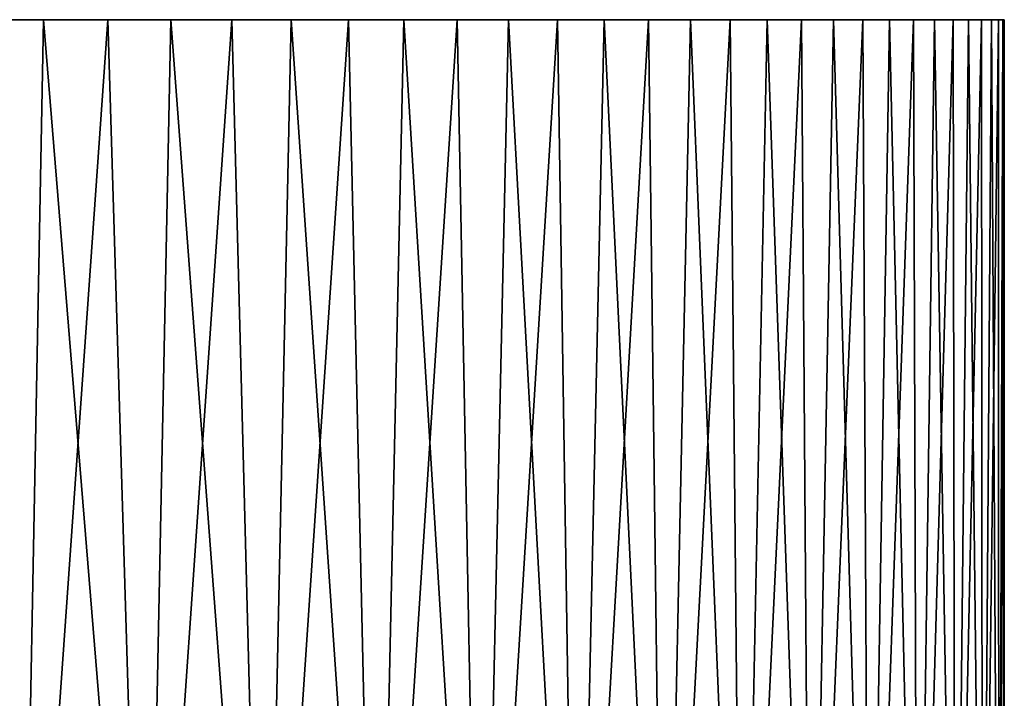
# Model space of a CAD drawing. Header units: metres. Extents: x -105 to 105, y -68 to 103.
# Tile 79 of 256: x -59 to -45, y 94 to 103. Entities that reach past the tile are written whole.
import ezdxf

# ---------------------------------------------------------------- set-up
doc = ezdxf.new("R2010")
doc.units = ezdxf.units.M
doc.layers.add('solid_FIT-BATH-150_SW0001', color=7, linetype='CONTINUOUS')

msp = doc.modelspace()

# ---------------------------------------------------------------- linework, layer by layer
at = {"layer": 'solid_FIT-BATH-150_SW0001'}
for points in [[(-58.780521, 85.585892, -25.940941), (-60.622257, 85.585892, -27.03372), (-59.372124, 103.085892, -26.311424)], [(-58.446777, 103.085892, 24.316277), (-58.446823, 103.085892, -25.723301), (-59.372124, 103.085892, -26.311424)], [(-58.780521, 85.585892, -25.940941), (-59.372124, 103.085892, -26.311424), (-58.446823, 103.085892, -25.723301)], [(-59.372086, 103.085892, 24.904404), (-58.446777, 103.085892, 24.316277), (-59.372124, 103.085892, -26.311424)], [(-58.78083, 85.585892, 24.534143), (-58.446777, 103.085892, 24.316277), (-59.372086, 103.085892, 24.904404)], [(-58.78083, 85.585892, 24.534143), (-57.021729, 85.585892, 23.312784), (-58.446777, 103.085892, 24.316277)], [(-58.780521, 85.585892, -25.940941), (-58.446823, 103.085892, -25.723301), (-57.544865, 103.085892, -25.102619)], [(-57.021435, 85.585892, -24.719561), (-58.780521, 85.585892, -25.940941), (-57.544865, 103.085892, -25.102619)], [(-57.544819, 103.085892, 23.695587), (-57.544865, 103.085892, -25.102619), (-58.446823, 103.085892, -25.723301)], [(-58.446777, 103.085892, 24.316277), (-57.544819, 103.085892, 23.695587), (-58.446823, 103.085892, -25.723301)], [(-57.021729, 85.585892, 23.312784), (-57.544819, 103.085892, 23.695587), (-58.446777, 103.085892, 24.316277)], [(-56.664944, 103.085892, 23.041409), (-56.665001, 103.085892, -24.44845), (-57.544865, 103.085892, -25.102619)], [(-57.021435, 85.585892, -24.719561), (-57.544865, 103.085892, -25.102619), (-56.665001, 103.085892, -24.44845)], [(-57.544819, 103.085892, 23.695587), (-56.664944, 103.085892, 23.041409), (-57.544865, 103.085892, -25.102619)], [(-57.021729, 85.585892, 23.312784), (-56.664944, 103.085892, 23.041409), (-57.544819, 103.085892, 23.695587)], [(-57.021729, 85.585892, 23.312784), (-55.35424, 85.585892, 21.969044), (-56.664944, 103.085892, 23.041409)], [(-57.021435, 85.585892, -24.719561), (-56.665001, 103.085892, -24.44845), (-55.809441, 103.085892, -23.762575)], [(-55.353962, 85.585892, -23.375799), (-57.021435, 85.585892, -24.719561), (-55.809441, 103.085892, -23.762575)], [(-55.80938, 103.085892, 22.355528), (-55.809441, 103.085892, -23.762575), (-56.665001, 103.085892, -24.44845)], [(-56.664944, 103.085892, 23.041409), (-55.80938, 103.085892, 22.355528), (-56.665001, 103.085892, -24.44845)], [(-55.35424, 85.585892, 21.969044), (-55.80938, 103.085892, 22.355528), (-56.664944, 103.085892, 23.041409)], [(-54.980656, 103.085892, 21.63982), (-54.980709, 103.085892, -23.046867), (-55.809441, 103.085892, -23.762575)], [(-55.353962, 85.585892, -23.375799), (-55.809441, 103.085892, -23.762575), (-54.980709, 103.085892, -23.046867)], [(-55.80938, 103.085892, 22.355528), (-54.980656, 103.085892, 21.63982), (-55.809441, 103.085892, -23.762575)], [(-55.35424, 85.585892, 21.969044), (-54.980656, 103.085892, 21.63982), (-55.80938, 103.085892, 22.355528)], [(-55.35424, 85.585892, 21.969044), (-53.786861, 85.585892, 20.509769), (-54.980656, 103.085892, 21.63982)], [(-55.353962, 85.585892, -23.375799), (-54.980709, 103.085892, -23.046867), (-54.177513, 103.085892, -22.300245)], [(-53.786602, 85.585892, -21.916508), (-55.353962, 85.585892, -23.375799), (-54.177513, 103.085892, -22.300245)], [(-54.177471, 103.085892, 20.893209), (-54.177513, 103.085892, -22.300245), (-54.980709, 103.085892, -23.046867)], [(-54.980656, 103.085892, 21.63982), (-54.177471, 103.085892, 20.893209), (-54.980709, 103.085892, -23.046867)], [(-53.786861, 85.585892, 20.509769), (-54.177471, 103.085892, 20.893209), (-54.980656, 103.085892, 21.63982)], [(-53.402473, 103.085892, 20.118279), (-53.4025, 103.085892, -21.525305), (-54.177513, 103.085892, -22.300245)], [(-53.786602, 85.585892, -21.916508), (-54.177513, 103.085892, -22.300245), (-53.4025, 103.085892, -21.525305)], [(-54.177471, 103.085892, 20.893209), (-53.402473, 103.085892, 20.118279), (-54.177513, 103.085892, -22.300245)], [(-53.786861, 85.585892, 20.509769), (-53.402473, 103.085892, 20.118279), (-54.177471, 103.085892, 20.893209)], [(-53.786861, 85.585892, 20.509769), (-52.327579, 85.585892, 18.9424), (-53.402473, 103.085892, 20.118279)], [(-53.786602, 85.585892, -21.916508), (-53.4025, 103.085892, -21.525305), (-52.657047, 103.085892, -20.72324)], [(-52.327339, 85.585892, -20.349119), (-53.786602, 85.585892, -21.916508), (-52.657047, 103.085892, -20.72324)], [(-52.657024, 103.085892, 19.316216), (-52.657047, 103.085892, -20.72324), (-53.4025, 103.085892, -21.525305)], [(-53.402473, 103.085892, 20.118279), (-52.657024, 103.085892, 19.316216), (-53.4025, 103.085892, -21.525305)], [(-52.327579, 85.585892, 18.9424), (-52.657024, 103.085892, 19.316216), (-53.402473, 103.085892, 20.118279)], [(-51.940399, 103.085892, 18.486387), (-51.940422, 103.085892, -19.89341), (-52.657047, 103.085892, -20.72324)], [(-52.327339, 85.585892, -20.349119), (-52.657047, 103.085892, -20.72324), (-51.940422, 103.085892, -19.89341)], [(-52.657024, 103.085892, 19.316216), (-51.940399, 103.085892, 18.486387), (-52.657047, 103.085892, -20.72324)], [(-52.327579, 85.585892, 18.9424), (-51.940399, 103.085892, 18.486387), (-52.657024, 103.085892, 19.316216)], [(-52.327579, 85.585892, 18.9424), (-50.983829, 85.585892, 17.27492), (-51.940399, 103.085892, 18.486387)], [(-52.327339, 85.585892, -20.349119), (-51.940422, 103.085892, -19.89341), (-51.255264, 103.085892, -19.038916)], [(-50.983608, 85.585892, -18.681622), (-52.327339, 85.585892, -20.349119), (-51.255264, 103.085892, -19.038916)], [(-51.255245, 103.085892, 17.631893), (-51.255264, 103.085892, -19.038916), (-51.940422, 103.085892, -19.89341)], [(-51.940399, 103.085892, 18.486387), (-51.255245, 103.085892, 17.631893), (-51.940422, 103.085892, -19.89341)], [(-50.983829, 85.585892, 17.27492), (-51.255245, 103.085892, 17.631893), (-51.940399, 103.085892, 18.486387)], [(-50.601685, 103.085892, 16.752682), (-50.601704, 103.085892, -18.15971), (-51.255264, 103.085892, -19.038916)], [(-50.983608, 85.585892, -18.681622), (-51.255264, 103.085892, -19.038916), (-50.601704, 103.085892, -18.15971)], [(-51.255245, 103.085892, 17.631893), (-50.601685, 103.085892, 16.752682), (-51.255264, 103.085892, -19.038916)], [(-50.983829, 85.585892, 17.27492), (-50.601685, 103.085892, 16.752682), (-51.255245, 103.085892, 17.631893)], [(-50.983829, 85.585892, 17.27492), (-49.762459, 85.585892, 15.515824), (-50.601685, 103.085892, 16.752682)], [(-50.983608, 85.585892, -18.681622), (-50.601704, 103.085892, -18.15971), (-49.980007, 103.085892, -17.256365)], [(-49.76226, 85.585892, -16.922512), (-50.983608, 85.585892, -18.681622), (-49.980007, 103.085892, -17.256365)], [(-49.97998, 103.085892, 15.849331), (-49.980007, 103.085892, -17.256365), (-50.601704, 103.085892, -18.15971)], [(-50.601685, 103.085892, 16.752682), (-49.97998, 103.085892, 15.849331), (-50.601704, 103.085892, -18.15971)], [(-49.762459, 85.585892, 15.515824), (-49.97998, 103.085892, 15.849331), (-50.601685, 103.085892, 16.752682)], [(-49.392498, 103.085892, 14.925166), (-49.392525, 103.085892, -16.332203), (-49.980007, 103.085892, -17.256365)], [(-49.76226, 85.585892, -16.922512), (-49.980007, 103.085892, -17.256365), (-49.392525, 103.085892, -16.332203)], [(-49.97998, 103.085892, 15.849331), (-49.392498, 103.085892, 14.925166), (-49.980007, 103.085892, -17.256365)], [(-49.762459, 85.585892, 15.515824), (-49.392498, 103.085892, 14.925166), (-49.97998, 103.085892, 15.849331)], [(-49.762459, 85.585892, 15.515824), (-48.669689, 85.585892, 13.674081), (-49.392498, 103.085892, 14.925166)], [(-49.76226, 85.585892, -16.922512), (-49.392525, 103.085892, -16.332203), (-48.838646, 103.085892, -15.386083)], [(-48.669514, 85.585892, -15.080755), (-49.76226, 85.585892, -16.922512), (-48.838646, 103.085892, -15.386083)], [(-48.838623, 103.085892, 13.979047), (-48.838646, 103.085892, -15.386083), (-49.392525, 103.085892, -16.332203)], [(-49.392498, 103.085892, 14.925166), (-48.838623, 103.085892, 13.979047), (-49.392525, 103.085892, -16.332203)], [(-48.669689, 85.585892, 13.674081), (-48.838623, 103.085892, 13.979047), (-49.392498, 103.085892, 14.925166)], [(-48.319397, 103.085892, 13.013037), (-48.319416, 103.085892, -14.420071), (-48.838646, 103.085892, -15.386083)], [(-48.669514, 85.585892, -15.080755), (-48.838646, 103.085892, -15.386083), (-48.319416, 103.085892, -14.420071)], [(-48.838623, 103.085892, 13.979047), (-48.319397, 103.085892, 13.013037), (-48.838646, 103.085892, -15.386083)], [(-48.669689, 85.585892, 13.674081), (-48.319397, 103.085892, 13.013037), (-48.838623, 103.085892, 13.979047)], [(-48.669689, 85.585892, 13.674081), (-47.711094, 85.585892, 11.759073), (-48.319397, 103.085892, 13.013037)], [(-48.669514, 85.585892, -15.080755), (-48.319416, 103.085892, -14.420071), (-47.836636, 103.085892, -13.43733)], [(-47.710941, 85.585892, -13.165736), (-48.669514, 85.585892, -15.080755), (-47.836636, 103.085892, -13.43733)], [(-47.83662, 103.085892, 12.0303), (-47.836636, 103.085892, -13.43733), (-48.319416, 103.085892, -14.420071)], [(-48.319397, 103.085892, 13.013037), (-47.83662, 103.085892, 12.0303), (-48.319416, 103.085892, -14.420071)], [(-47.711094, 85.585892, 11.759073), (-47.83662, 103.085892, 12.0303), (-48.319397, 103.085892, 13.013037)], [(-47.389542, 103.085892, 11.029301), (-47.389553, 103.085892, -12.436327), (-47.836636, 103.085892, -13.43733)], [(-47.710941, 85.585892, -13.165736), (-47.836636, 103.085892, -13.43733), (-47.389553, 103.085892, -12.436327)], [(-47.83662, 103.085892, 12.0303), (-47.389542, 103.085892, 11.029301), (-47.836636, 103.085892, -13.43733)], [(-47.711094, 85.585892, 11.759073), (-47.389542, 103.085892, 11.029301), (-47.83662, 103.085892, 12.0303)], [(-47.711094, 85.585892, 11.759073), (-46.89156, 85.585892, 9.78056), (-47.389542, 103.085892, 11.029301)], [(-47.710941, 85.585892, -13.165736), (-47.389553, 103.085892, -12.436327), (-46.979366, 103.085892, -11.420009)], [(-46.89143, 85.585892, -11.187212), (-47.710941, 85.585892, -13.165736), (-46.979366, 103.085892, -11.420009)], [(-46.979359, 103.085892, 10.012984), (-46.979366, 103.085892, -11.420009), (-47.389553, 103.085892, -12.436327)], [(-47.389542, 103.085892, 11.029301), (-46.979359, 103.085892, 10.012984), (-47.389553, 103.085892, -12.436327)], [(-46.89156, 85.585892, 9.78056), (-46.979359, 103.085892, 10.012984), (-47.389542, 103.085892, 11.029301)], [(-46.607021, 103.085892, 8.983425), (-46.607033, 103.085892, -10.39045), (-46.979366, 103.085892, -11.420009)], [(-46.89143, 85.585892, -11.187212), (-46.979366, 103.085892, -11.420009), (-46.607033, 103.085892, -10.39045)], [(-46.979359, 103.085892, 10.012984), (-46.607021, 103.085892, 8.983425), (-46.979366, 103.085892, -11.420009)], [(-46.89156, 85.585892, 9.78056), (-46.607021, 103.085892, 8.983425), (-46.979359, 103.085892, 10.012984)], [(-46.89156, 85.585892, 9.78056), (-46.215252, 85.585892, 7.748622), (-46.607021, 103.085892, 8.983425)], [(-46.89143, 85.585892, -11.187212), (-46.607033, 103.085892, -10.39045), (-46.272034, 103.085892, -9.346453)], [(-46.215149, 85.585892, -9.155267), (-46.89143, 85.585892, -11.187212), (-46.272034, 103.085892, -9.346453)], [(-46.272026, 103.085892, 7.939425), (-46.272034, 103.085892, -9.346453), (-46.607033, 103.085892, -10.39045)], [(-46.607021, 103.085892, 8.983425), (-46.272026, 103.085892, 7.939425), (-46.607033, 103.085892, -10.39045)], [(-46.215252, 85.585892, 7.748622), (-46.272026, 103.085892, 7.939425), (-46.607021, 103.085892, 8.983425)], [(-45.975544, 103.085892, 6.884716), (-45.975555, 103.085892, -8.291749), (-46.272034, 103.085892, -9.346453)], [(-46.215149, 85.585892, -9.155267), (-46.272034, 103.085892, -9.346453), (-45.975555, 103.085892, -8.291749)], [(-46.272026, 103.085892, 7.939425), (-45.975544, 103.085892, 6.884716), (-46.272034, 103.085892, -9.346453)], [(-46.215252, 85.585892, 7.748622), (-45.975544, 103.085892, 6.884716), (-46.272026, 103.085892, 7.939425)], [(-46.215252, 85.585892, 7.748622), (-45.685627, 85.585892, 5.673615), (-45.975544, 103.085892, 6.884716)], [(-46.215149, 85.585892, -9.155267), (-45.975555, 103.085892, -8.291749), (-45.717926, 103.085892, -7.226991)], [(-45.685551, 85.585892, -7.080253), (-46.215149, 85.585892, -9.155267), (-45.717926, 103.085892, -7.226991)], [(-45.717918, 103.085892, 5.819952), (-45.717926, 103.085892, -7.226991), (-45.975555, 103.085892, -8.291749)], [(-45.975544, 103.085892, 6.884716), (-45.717918, 103.085892, 5.819952), (-45.975555, 103.085892, -8.291749)], [(-45.685627, 85.585892, 5.673615), (-45.717918, 103.085892, 5.819952), (-45.975544, 103.085892, 6.884716)], [(-45.499001, 103.085892, 4.745112), (-45.499012, 103.085892, -6.152155), (-45.717926, 103.085892, -7.226991)], [(-45.685551, 85.585892, -7.080253), (-45.717926, 103.085892, -7.226991), (-45.499012, 103.085892, -6.152155)], [(-45.717918, 103.085892, 5.819952), (-45.499001, 103.085892, 4.745112), (-45.717926, 103.085892, -7.226991)], [(-45.685627, 85.585892, 5.673615), (-45.499001, 103.085892, 4.745112), (-45.717918, 103.085892, 5.819952)], [(-45.685627, 85.585892, 5.673615), (-45.305382, 85.585892, 3.566112), (-45.499001, 103.085892, 4.745112)], [(-45.685551, 85.585892, -7.080253), (-45.499012, 103.085892, -6.152155), (-45.31971, 103.085892, -5.071601)], [(-45.305328, 85.585892, -4.972745), (-45.685551, 85.585892, -7.080253), (-45.31971, 103.085892, -5.071601)], [(-45.319706, 103.085892, 3.664557), (-45.31971, 103.085892, -5.071601), (-45.499012, 103.085892, -6.152155)], [(-45.499001, 103.085892, 4.745112), (-45.319706, 103.085892, 3.664557), (-45.499012, 103.085892, -6.152155)], [(-45.305382, 85.585892, 3.566112), (-45.319706, 103.085892, 3.664557), (-45.499001, 103.085892, 4.745112)], [(-45.180031, 103.085892, 2.577543), (-45.180035, 103.085892, -3.984581), (-45.31971, 103.085892, -5.071601)], [(-45.305328, 85.585892, -4.972745), (-45.31971, 103.085892, -5.071601), (-45.180035, 103.085892, -3.984581)], [(-45.319706, 103.085892, 3.664557), (-45.180031, 103.085892, 2.577543), (-45.31971, 103.085892, -5.071601)], [(-45.305382, 85.585892, 3.566112), (-45.180031, 103.085892, 2.577543), (-45.319706, 103.085892, 3.664557)], [(-45.305382, 85.585892, 3.566112), (-45.07645, 85.585892, 1.436852), (-45.180031, 103.085892, 2.577543)], [(-45.305328, 85.585892, -4.972745), (-45.180035, 103.085892, -3.984581), (-45.080013, 103.085892, -2.892598)], [(-45.076424, 85.585892, -2.843482), (-45.305328, 85.585892, -4.972745), (-45.080013, 103.085892, -2.892598)], [(-45.080009, 103.085892, 1.485568), (-45.080013, 103.085892, -2.892598), (-45.180035, 103.085892, -3.984581)], [(-45.180031, 103.085892, 2.577543), (-45.080009, 103.085892, 1.485568), (-45.180035, 103.085892, -3.984581)], [(-45.07645, 85.585892, 1.436852), (-45.080009, 103.085892, 1.485568), (-45.180031, 103.085892, 2.577543)], [(-45.020035, 103.085892, 0.3924), (-45.020039, 103.085892, -1.799425), (-45.080013, 103.085892, -2.892598)], [(-45.076424, 85.585892, -2.843482), (-45.080013, 103.085892, -2.892598), (-45.020039, 103.085892, -1.799425)], [(-45.080009, 103.085892, 1.485568), (-45.020035, 103.085892, 0.3924), (-45.080013, 103.085892, -2.892598)], [(-45.07645, 85.585892, 1.436852), (-45.020035, 103.085892, 0.3924), (-45.080009, 103.085892, 1.485568)], [(-45.07645, 85.585892, 1.436852), (-45, 85.585892, -0.703315), (-45.020035, 103.085892, 0.3924)], [(-45.076424, 85.585892, -2.843482), (-45.020039, 103.085892, -1.799425), (-45.000065, 103.085892, -0.703512)], [(-45, 85.585892, -0.703315), (-45.076424, 85.585892, -2.843482), (-45.000065, 103.085892, -0.703512)], [(-45.020035, 103.085892, 0.3924), (-45.000065, 103.085892, -0.703512), (-45.020039, 103.085892, -1.799425)], [(-45, 85.585892, -0.703315), (-45.000065, 103.085892, -0.703512), (-45.020035, 103.085892, 0.3924)]]:
    msp.add_3dface(points, dxfattribs=at)

doc.saveas('drawing.dxf')
